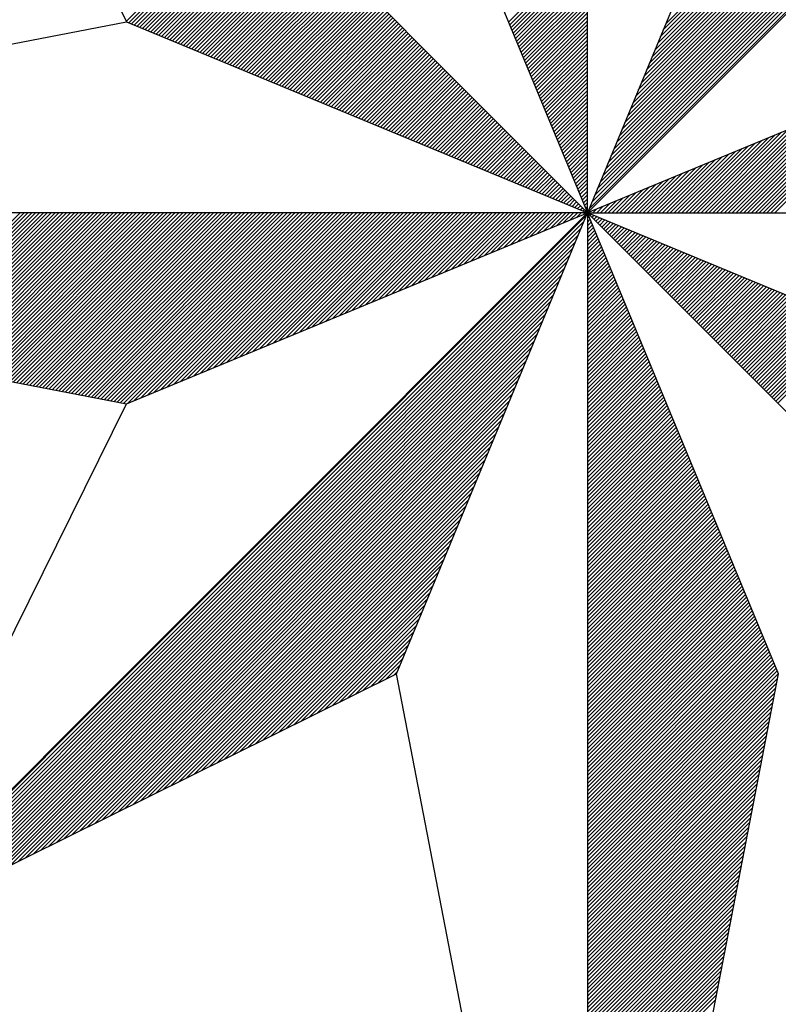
# Model space of a CAD drawing. Header units: metres. Extents: x 183400 to 184400, y 422200 to 427800.
# Tile 105 of 221: x 184168 to 184176, y 424959 to 424969. Entities that reach past the tile are written whole.
import ezdxf

# ---------------------------------------------------------------- set-up
doc = ezdxf.new("R2010")
doc.units = ezdxf.units.M
doc.layers.add('N_MK2', color=7, linetype='Continuous')
doc.layers.add('방위표', color=7, linetype='Continuous')

# ---------------------------------------------------------------- blocks, each defined once
blk = doc.blocks.new('N_MK2')
at = {"layer": '방위표', "color": 7, "linetype": 'Continuous'}
blk.add_lwpolyline([(-106.029, 0), (-33.696, -13.958), (0, 0), (-53.049, -53.048), (-13.958, -33.696), (0, 0), (0, -106.029), (13.958, -33.696), (0, 0), (53.048, -53.049), (33.696, -13.958), (0, 0), (106.028, 0), (33.696, 13.958), (0, 0), (53.049, 53.049), (13.958, 33.696), (0, 0), (0, 133.028), (-13.958, 33.696), (0, 0), (-53.049, 53.049), (-33.696, 13.958), (0, 0)], close=True, dxfattribs=at)
for points in [[(0.12, 0.29), (52.713, 52.882)], [(0.32, 0.773), (52.152, 52.605)], [(0.52, 1.256), (51.592, 52.328)], [(0.72, 1.739), (51.032, 52.05)], [(0.92, 2.221), (50.472, 51.773)], [(1.12, 2.704), (49.912, 51.496)], [(1.32, 3.187), (49.351, 51.218)], [(1.52, 3.67), (48.791, 50.941)], [(1.72, 4.153), (48.231, 50.664)], [(1.92, 4.636), (47.671, 50.386)], [(2.12, 5.119), (47.111, 50.109)], [(2.32, 5.602), (46.551, 49.832)], [(2.52, 6.084), (45.99, 49.554)], [(2.72, 6.567), (45.43, 49.277)], [(2.92, 7.05), (44.87, 49)], [(3.12, 7.533), (44.31, 48.723)], [(3.32, 8.016), (43.75, 48.445)], [(3.52, 8.499), (43.19, 48.168)], [(3.72, 8.982), (42.629, 47.891)], [(3.92, 9.464), (42.069, 47.613)], [(4.12, 9.947), (41.509, 47.336)], [(4.321, 10.43), (40.949, 47.059)], [(4.521, 10.913), (40.389, 46.781)], [(4.721, 11.396), (39.829, 46.504)], [(4.921, 11.879), (39.268, 46.227)], [(5.121, 12.362), (38.708, 45.949)], [(5.321, 12.844), (38.148, 45.672)], [(5.521, 13.327), (37.588, 45.395)], [(5.721, 13.81), (37.028, 45.117)], [(-33.707, 13.98), (-23.844, 23.844)], [(-33.52, 13.885), (-23.702, 23.702)], [(-33.32, 13.802), (-23.561, 23.561)], [(-33.12, 13.719), (-23.42, 23.42)], [(-32.92, 13.636), (-23.278, 23.278)], [(-32.72, 13.554), (-23.137, 23.137)], [(-32.52, 13.471), (-22.995, 22.995)], [(-32.32, 13.388), (-22.854, 22.854)], [(-32.12, 13.305), (-22.712, 22.712)], [(-31.92, 13.222), (-22.571, 22.571)], [(-31.72, 13.139), (-22.43, 22.43)], [(-31.52, 13.057), (-22.288, 22.288)], [(-31.32, 12.974), (-22.147, 22.147)], [(-31.12, 12.891), (-22.005, 22.005)], [(-30.92, 12.808), (-21.864, 21.864)], [(-30.72, 12.725), (-21.722, 21.722)], [(-30.52, 12.642), (-21.581, 21.581)], [(-30.32, 12.559), (-21.44, 21.44)], [(-30.12, 12.477), (-21.298, 21.298)], [(-29.92, 12.394), (-21.157, 21.157)], [(-29.72, 12.311), (-21.015, 21.015)], [(-29.52, 12.228), (-20.874, 20.874)], [(-29.32, 12.145), (-20.733, 20.733)], [(-29.12, 12.062), (-20.591, 20.591)], [(-28.92, 11.98), (-20.45, 20.45)], [(-28.72, 11.897), (-20.308, 20.308)], [(-28.52, 11.814), (-20.167, 20.167)], [(-28.32, 11.731), (-20.025, 20.025)], [(-28.12, 11.648), (-19.884, 19.884)], [(-27.92, 11.565), (-19.743, 19.743)], [(-27.72, 11.482), (-19.601, 19.601)], [(-27.52, 11.4), (-19.46, 19.46)], [(-5.766, 13.92), (0, 19.686)], [(-27.32, 11.317), (-19.318, 19.318)], [(-27.12, 11.234), (-19.177, 19.177)], [(-26.92, 11.151), (-19.035, 19.035)], [(-26.72, 11.068), (-18.894, 18.894)], [(-26.52, 10.985), (-18.753, 18.753)], [(-5.683, 13.72), (0, 19.403)], [(-5.6, 13.52), (0, 19.12)], [(-5.518, 13.32), (0, 18.838)], [(-26.32, 10.903), (-18.611, 18.611)], [(-26.12, 10.82), (-18.47, 18.47)], [(-25.92, 10.737), (-18.328, 18.328)], [(-25.72, 10.654), (-18.187, 18.187)], [(-25.52, 10.571), (-18.046, 18.046)], [(-5.435, 13.12), (0, 18.555)], [(-5.352, 12.92), (0, 18.272)], [(-5.269, 12.72), (0, 17.989)], [(-25.32, 10.488), (-17.904, 17.904)], [(-25.12, 10.405), (-17.763, 17.763)], [(-24.92, 10.323), (-17.621, 17.621)], [(-24.72, 10.24), (-17.48, 17.48)], [(-24.52, 10.157), (-17.338, 17.338)], [(-5.186, 12.52), (0, 17.706)], [(-5.103, 12.32), (0, 17.423)], [(-24.32, 10.074), (-17.197, 17.197)], [(-24.12, 9.991), (-17.056, 17.056)], [(-23.92, 9.908), (-16.914, 16.914)], [(-23.72, 9.826), (-16.773, 16.773)], [(-23.52, 9.743), (-16.631, 16.631)], [(-5.021, 12.12), (0, 17.141)], [(-4.938, 11.92), (0, 16.858)], [(-4.855, 11.72), (0, 16.575)], [(-23.32, 9.66), (-16.49, 16.49)], [(-23.12, 9.577), (-16.348, 16.348)], [(-22.92, 9.494), (-16.207, 16.207)], [(-22.72, 9.411), (-16.066, 16.066)], [(-22.52, 9.328), (-15.924, 15.924)], [(-4.772, 11.52), (0, 16.292)], [(-4.689, 11.32), (0, 16.009)], [(-22.32, 9.246), (-15.783, 15.783)], [(-22.12, 9.163), (-15.641, 15.641)], [(-21.92, 9.08), (-15.5, 15.5)], [(-21.72, 8.997), (-15.358, 15.358)], [(-21.52, 8.914), (-15.217, 15.217)], [(-4.606, 11.12), (0, 15.726)], [(-4.523, 10.92), (0, 15.443)], [(-4.441, 10.72), (0, 15.161)], [(-21.32, 8.831), (-15.076, 15.076)], [(-21.12, 8.749), (-14.934, 14.934)], [(-20.92, 8.666), (-14.793, 14.793)], [(-20.72, 8.583), (-14.651, 14.651)], [(-20.52, 8.5), (-14.51, 14.51)], [(-4.358, 10.52), (0, 14.878)], [(-4.275, 10.32), (0, 14.595)], [(-106.029, 0), (-33.696, 13.958)], [(-20.32, 8.417), (-14.369, 14.369)], [(-20.12, 8.334), (-14.227, 14.227)], [(-19.92, 8.251), (-14.086, 14.086)], [(-19.72, 8.169), (-13.944, 13.944)], [(-19.52, 8.086), (-13.803, 13.803)], [(-4.192, 10.12), (0, 14.312)], [(-4.109, 9.92), (0, 14.029)], [(-4.026, 9.72), (0, 13.746)], [(-19.32, 8.003), (-13.661, 13.661)], [(-19.12, 7.92), (-13.52, 13.52)], [(-18.92, 7.837), (-13.379, 13.379)], [(-18.72, 7.754), (-13.237, 13.237)], [(-18.52, 7.672), (-13.096, 13.096)], [(-18.32, 7.589), (-12.954, 12.954)], [(-3.944, 9.52), (0, 13.464)], [(-3.861, 9.32), (0, 13.181)], [(-18.12, 7.506), (-12.813, 12.813)], [(-17.92, 7.423), (-12.671, 12.671)], [(-17.72, 7.34), (-12.53, 12.53)], [(-17.52, 7.257), (-12.389, 12.389)], [(-17.32, 7.174), (-12.247, 12.247)], [(-3.778, 9.12), (0, 12.898)], [(-3.695, 8.92), (0, 12.615)], [(-3.612, 8.72), (0, 12.332)], [(-17.12, 7.092), (-12.106, 12.106)], [(-16.92, 7.009), (-11.964, 11.964)], [(-16.72, 6.926), (-11.823, 11.823)], [(-16.52, 6.843), (-11.682, 11.682)], [(-16.32, 6.76), (-11.54, 11.54)], [(-3.529, 8.52), (0, 12.049)], [(-3.446, 8.32), (0, 11.766)], [(-16.12, 6.677), (-11.399, 11.399)], [(-15.92, 6.595), (-11.257, 11.257)], [(-15.72, 6.512), (-11.116, 11.116)], [(-15.52, 6.429), (-10.974, 10.974)], [(-15.32, 6.346), (-10.833, 10.833)], [(-3.364, 8.12), (0, 11.484)], [(-3.281, 7.92), (0, 11.201)], [(-3.198, 7.72), (0, 10.918)], [(-15.12, 6.263), (-10.692, 10.692)], [(-14.92, 6.18), (-10.55, 10.55)], [(-14.72, 6.098), (-10.409, 10.409)], [(-14.52, 6.015), (-10.267, 10.267)], [(-14.32, 5.932), (-10.126, 10.126)], [(-3.115, 7.52), (0, 10.635)], [(-3.032, 7.32), (0, 10.352)], [(-14.12, 5.849), (-9.984, 9.984)], [(-13.92, 5.766), (-9.843, 9.843)], [(-13.72, 5.683), (-9.702, 9.702)], [(-13.52, 5.6), (-9.56, 9.56)], [(-13.32, 5.518), (-9.419, 9.419)], [(-2.949, 7.12), (0, 10.069)], [(-2.867, 6.92), (0, 9.787)], [(-2.784, 6.72), (0, 9.504)], [(13.407, 0), (22.887, 9.481)], [(13.689, 0), (23.37, 9.681)], [(-13.12, 5.435), (-9.277, 9.277)], [(-12.92, 5.352), (-9.136, 9.136)], [(-12.72, 5.269), (-8.995, 8.995)], [(-12.52, 5.186), (-8.853, 8.853)], [(-12.32, 5.103), (-8.712, 8.712)], [(-2.701, 6.52), (0, 9.221)], [(-2.618, 6.32), (0, 8.938)], [(-2.535, 6.12), (0, 8.655)], [(12.275, 0), (20.956, 8.681)], [(12.558, 0), (21.439, 8.881)], [(12.841, 0), (21.922, 9.081)], [(13.124, 0), (22.404, 9.281)], [(-12.12, 5.021), (-8.57, 8.57)], [(-11.92, 4.938), (-8.429, 8.429)], [(-11.72, 4.855), (-8.287, 8.287)], [(-11.52, 4.772), (-8.146, 8.146)], [(-11.32, 4.689), (-8.005, 8.005)], [(-2.452, 5.92), (0, 8.372)], [(-2.369, 5.72), (0, 8.09)], [(11.427, 0), (19.507, 8.081)], [(11.71, 0), (19.99, 8.281)], [(11.992, 0), (20.473, 8.481)], [(-11.12, 4.606), (-7.863, 7.863)], [(-10.92, 4.523), (-7.722, 7.722)], [(-10.72, 4.441), (-7.58, 7.58)], [(-10.52, 4.358), (-7.439, 7.439)], [(-10.32, 4.275), (-7.297, 7.297)], [(-2.287, 5.52), (0, 7.807)], [(-2.204, 5.32), (0, 7.524)], [(-2.121, 5.12), (0, 7.241)], [(10.295, 0), (17.576, 7.28)], [(10.578, 0), (18.059, 7.48)], [(10.861, 0), (18.541, 7.68)], [(11.144, 0), (19.024, 7.881)], [(-10.12, 4.192), (-7.156, 7.156)], [(-9.92, 4.109), (-7.015, 7.015)], [(-9.72, 4.026), (-6.873, 6.873)], [(-9.52, 3.944), (-6.732, 6.732)], [(-9.32, 3.861), (-6.59, 6.59)], [(-2.038, 4.92), (0, 6.958)], [(-1.955, 4.72), (0, 6.675)], [(9.164, 0), (15.644, 6.48)], [(9.447, 0), (16.127, 6.68)], [(9.73, 0), (16.61, 6.88)], [(10.012, 0), (17.093, 7.08)], [(-9.12, 3.778), (-6.449, 6.449)], [(-8.92, 3.695), (-6.308, 6.308)], [(-8.72, 3.612), (-6.166, 6.166)], [(-8.52, 3.529), (-6.025, 6.025)], [(-8.32, 3.446), (-5.883, 5.883)], [(-1.872, 4.52), (0, 6.392)], [(-1.79, 4.32), (0, 6.11)], [(-1.707, 4.12), (0, 5.827)], [(8.315, 0), (14.196, 5.88)], [(8.598, 0), (14.679, 6.08)], [(8.881, 0), (15.161, 6.28)], [(-8.12, 3.364), (-5.742, 5.742)], [(-7.92, 3.281), (-5.6, 5.6)], [(-7.72, 3.198), (-5.459, 5.459)], [(-7.52, 3.115), (-5.318, 5.318)], [(-7.32, 3.032), (-5.176, 5.176)], [(-1.624, 3.92), (0, 5.544)], [(-1.541, 3.72), (0, 5.261)], [(7.184, 0), (12.264, 5.08)], [(7.467, 0), (12.747, 5.28)], [(7.75, 0), (13.23, 5.48)], [(8.033, 0), (13.713, 5.68)], [(-7.12, 2.949), (-5.035, 5.035)], [(-6.92, 2.867), (-4.893, 4.893)], [(-6.72, 2.784), (-4.752, 4.752)], [(-6.52, 2.701), (-4.61, 4.61)], [(-6.32, 2.618), (-4.469, 4.469)], [(-6.12, 2.535), (-4.328, 4.328)], [(-1.458, 3.52), (0, 4.978)], [(-1.375, 3.32), (0, 4.695)], [(-1.292, 3.12), (0, 4.413)], [(6.335, 0), (10.816, 4.48)], [(6.618, 0), (11.299, 4.68)], [(6.901, 0), (11.781, 4.88)], [(-5.92, 2.452), (-4.186, 4.186)], [(-5.72, 2.369), (-4.045, 4.045)], [(-5.52, 2.287), (-3.903, 3.903)], [(-5.32, 2.204), (-3.762, 3.762)], [(-5.12, 2.121), (-3.62, 3.62)], [(-1.21, 2.92), (0, 4.13)], [(-1.127, 2.72), (0, 3.847)], [(5.204, 0), (8.884, 3.68)], [(5.487, 0), (9.367, 3.88)], [(5.77, 0), (9.85, 4.08)], [(6.053, 0), (10.333, 4.28)], [(-4.92, 2.038), (-3.479, 3.479)], [(-4.72, 1.955), (-3.338, 3.338)], [(-4.52, 1.872), (-3.196, 3.196)], [(-4.32, 1.79), (-3.055, 3.055)], [(-4.12, 1.707), (-2.913, 2.913)], [(-1.044, 2.52), (0, 3.564)], [(-0.961, 2.32), (0, 3.281)], [(-0.878, 2.12), (0, 2.998)], [(4.073, 0), (6.953, 2.88)], [(4.356, 0), (7.436, 3.08)], [(4.638, 0), (7.919, 3.28)], [(4.921, 0), (8.401, 3.48)], [(-3.92, 1.624), (-2.772, 2.772)], [(-3.72, 1.541), (-2.631, 2.631)], [(-3.52, 1.458), (-2.489, 2.489)], [(-3.32, 1.375), (-2.348, 2.348)], [(-3.12, 1.292), (-2.206, 2.206)], [(-0.795, 1.92), (0, 2.715)], [(-0.713, 1.72), (0, 2.433)], [(3.224, 0), (5.504, 2.28)], [(3.507, 0), (5.987, 2.48)], [(3.79, 0), (6.47, 2.68)], [(-2.92, 1.21), (-2.065, 2.065)], [(-2.72, 1.127), (-1.923, 1.923)], [(-2.52, 1.044), (-1.782, 1.782)], [(-2.32, 0.961), (-1.641, 1.641)], [(-2.12, 0.878), (-1.499, 1.499)], [(-0.63, 1.52), (0, 2.15)], [(-0.547, 1.32), (0, 1.867)], [(-0.464, 1.12), (0, 1.584)], [(2.093, 0), (3.573, 1.48)], [(2.376, 0), (4.056, 1.68)], [(2.659, 0), (4.539, 1.88)], [(2.941, 0), (5.021, 2.08)], [(-1.92, 0.795), (-1.358, 1.358)], [(-1.72, 0.713), (-1.216, 1.216)], [(-1.52, 0.63), (-1.075, 1.075)], [(-1.32, 0.547), (-0.933, 0.933)], [(-1.12, 0.464), (-0.792, 0.792)], [(-0.381, 0.92), (0, 1.301)], [(-0.298, 0.72), (0, 1.018)], [(-0.215, 0.52), (0, 0.736)], [(1.244, 0), (2.124, 0.88)], [(1.527, 0), (2.607, 1.08)], [(1.81, 0), (3.09, 1.28)], [(-51.909, -10.444), (-41.465, 0)], [(-51.671, -10.489), (-41.182, 0)], [(-51.434, -10.535), (-40.899, 0)], [(-51.197, -10.581), (-40.617, 0)], [(-50.96, -10.627), (-40.334, 0)], [(-50.723, -10.672), (-40.051, 0)], [(-50.486, -10.718), (-39.768, 0)], [(-50.249, -10.764), (-39.485, 0)], [(-50.012, -10.81), (-39.202, 0)], [(-49.775, -10.855), (-38.919, 0)], [(-49.538, -10.901), (-38.637, 0)], [(-49.301, -10.947), (-38.354, 0)], [(-49.063, -10.993), (-38.071, 0)], [(-48.826, -11.038), (-37.788, 0)], [(-48.589, -11.084), (-37.505, 0)], [(-48.352, -11.13), (-37.222, 0)], [(-48.115, -11.176), (-36.94, 0)], [(-47.878, -11.221), (-36.657, 0)], [(-47.641, -11.267), (-36.374, 0)], [(-47.404, -11.313), (-36.091, 0)], [(-47.167, -11.359), (-35.808, 0)], [(-46.93, -11.404), (-35.525, 0)], [(-46.693, -11.45), (-35.242, 0)], [(-46.455, -11.496), (-34.96, 0)], [(-46.218, -11.542), (-34.677, 0)], [(-45.981, -11.587), (-34.394, 0)], [(-45.744, -11.633), (-34.111, 0)], [(-45.507, -11.679), (-33.828, 0)], [(-45.27, -11.725), (-33.545, 0)], [(-45.033, -11.77), (-33.263, 0)], [(-44.796, -11.816), (-32.98, 0)], [(-44.559, -11.862), (-32.697, 0)], [(-44.322, -11.908), (-32.414, 0)], [(-44.085, -11.953), (-32.131, 0)], [(-43.847, -11.999), (-31.848, 0)], [(-43.61, -12.045), (-31.566, 0)], [(-43.373, -12.091), (-31.283, 0)], [(-43.136, -12.136), (-31, 0)], [(-42.899, -12.182), (-30.717, 0)], [(-42.662, -12.228), (-30.434, 0)], [(-42.425, -12.274), (-30.151, 0)], [(-42.188, -12.319), (-29.868, 0)], [(-41.951, -12.365), (-29.586, 0)], [(-41.714, -12.411), (-29.303, 0)], [(-41.477, -12.457), (-29.02, 0)], [(-41.239, -12.502), (-28.737, 0)], [(-41.002, -12.548), (-28.454, 0)], [(-40.765, -12.594), (-28.171, 0)], [(-40.528, -12.64), (-27.889, 0)], [(-40.291, -12.685), (-27.606, 0)], [(-40.054, -12.731), (-27.323, 0)], [(-39.817, -12.777), (-27.04, 0)], [(-39.58, -12.823), (-26.757, 0)], [(-39.343, -12.868), (-26.474, 0)], [(-39.106, -12.914), (-26.191, 0)], [(-38.869, -12.96), (-25.909, 0)], [(-38.631, -13.006), (-25.626, 0)], [(-38.394, -13.051), (-25.343, 0)], [(-38.157, -13.097), (-25.06, 0)], [(-37.92, -13.143), (-24.777, 0)], [(-37.683, -13.189), (-24.494, 0)], [(-37.446, -13.234), (-24.212, 0)], [(-37.209, -13.28), (-23.929, 0)], [(-36.972, -13.326), (-23.646, 0)], [(-36.735, -13.372), (-23.363, 0)], [(-36.498, -13.417), (-23.08, 0)], [(-36.261, -13.463), (-22.797, 0)], [(-36.023, -13.509), (-22.515, 0)], [(-35.786, -13.555), (-22.232, 0)], [(-35.549, -13.6), (-21.949, 0)], [(-35.312, -13.646), (-21.666, 0)], [(-35.075, -13.692), (-21.383, 0)], [(-34.838, -13.738), (-21.1, 0)], [(-34.601, -13.783), (-20.817, 0)], [(-34.364, -13.829), (-20.535, 0)], [(-34.127, -13.875), (-20.252, 0)], [(-33.89, -13.921), (-19.969, 0)], [(-33.607, -13.921), (-19.686, 0)], [(-33.125, -13.721), (-19.403, 0)], [(-32.642, -13.521), (-19.12, 0)], [(-32.159, -13.321), (-18.838, 0)], [(-31.676, -13.121), (-18.555, 0)], [(-31.193, -12.921), (-18.272, 0)], [(-30.71, -12.721), (-17.989, 0)], [(-30.227, -12.521), (-17.706, 0)], [(-29.745, -12.321), (-17.423, 0)], [(-29.262, -12.121), (-17.141, 0)], [(-28.779, -11.921), (-16.858, 0)], [(-28.296, -11.721), (-16.575, 0)], [(-27.813, -11.521), (-16.292, 0)], [(-27.33, -11.321), (-16.009, 0)], [(-26.847, -11.121), (-15.726, 0)], [(-26.364, -10.921), (-15.443, 0)], [(-25.882, -10.721), (-15.161, 0)], [(-25.399, -10.521), (-14.878, 0)], [(-24.916, -10.321), (-14.595, 0)], [(-24.433, -10.121), (-14.312, 0)], [(-23.95, -9.921), (-14.029, 0)], [(-23.467, -9.721), (-13.746, 0)], [(-22.984, -9.521), (-13.464, 0)], [(-22.502, -9.321), (-13.181, 0)], [(-22.019, -9.121), (-12.898, 0)], [(-21.536, -8.921), (-12.615, 0)], [(-21.053, -8.721), (-12.332, 0)], [(-20.57, -8.521), (-12.049, 0)], [(-20.087, -8.321), (-11.766, 0)], [(-19.604, -8.121), (-11.484, 0)], [(-19.122, -7.921), (-11.201, 0)], [(-18.639, -7.721), (-10.918, 0)], [(-18.156, -7.521), (-10.635, 0)], [(-17.673, -7.321), (-10.352, 0)], [(-17.19, -7.121), (-10.069, 0)], [(-16.707, -6.921), (-9.787, 0)], [(-16.224, -6.721), (-9.504, 0)], [(-15.742, -6.521), (-9.221, 0)], [(-15.259, -6.321), (-8.938, 0)], [(-14.776, -6.121), (-8.655, 0)], [(-14.293, -5.921), (-8.372, 0)], [(-13.81, -5.721), (-8.09, 0)], [(-13.327, -5.521), (-7.807, 0)], [(-12.844, -5.321), (-7.524, 0)], [(-12.362, -5.121), (-7.241, 0)], [(-11.879, -4.921), (-6.958, 0)], [(-11.396, -4.721), (-6.675, 0)], [(-10.913, -4.521), (-6.392, 0)], [(-10.43, -4.32), (-6.11, 0)], [(-9.947, -4.12), (-5.827, 0)], [(-9.464, -3.92), (-5.544, 0)], [(-8.982, -3.72), (-5.261, 0)], [(-8.499, -3.52), (-4.978, 0)], [(-8.016, -3.32), (-4.695, 0)], [(-7.533, -3.12), (-4.413, 0)], [(-7.05, -2.92), (-4.13, 0)], [(-6.567, -2.72), (-3.847, 0)], [(-6.084, -2.52), (-3.564, 0)], [(-5.602, -2.32), (-3.281, 0)], [(-5.119, -2.12), (-2.998, 0)], [(-4.636, -1.92), (-2.715, 0)], [(-4.153, -1.72), (-2.433, 0)], [(-3.67, -1.52), (-2.15, 0)], [(-3.187, -1.32), (-1.867, 0)], [(-2.704, -1.12), (-1.584, 0)], [(-2.221, -0.92), (-1.301, 0)], [(-1.739, -0.72), (-1.018, 0)], [(-1.256, -0.52), (-0.736, 0)], [(-0.92, 0.381), (-0.651, 0.651)], [(-0.773, -0.32), (-0.453, 0)], [(-0.72, 0.298), (-0.509, 0.509)], [(-0.52, 0.215), (-0.368, 0.368)], [(-0.32, 0.133), (-0.226, 0.226)], [(-0.29, -0.12), (-0.17, 0)], [(-0.133, 0.32), (0, 0.453)], [(-0.12, 0.05), (-0.085, 0.085)], [(-0.05, 0.12), (0, 0.17)], [(0.113, 0), (0.193, 0.08)], [(0.396, 0), (0.676, 0.28)], [(0.679, 0), (1.159, 0.48)], [(0.961, 0), (1.641, 0.68)], [(-52.823, -52.936), (-0.08, -0.193)], [(-52.263, -52.659), (-0.28, -0.676)], [(0, -0.113), (0.033, -0.08)], [(0, -0.396), (0.116, -0.28)], [(0, -0.679), (0.199, -0.48)], [(0, -0.961), (0.282, -0.68)], [(0.056, -0.056), (0.08, -0.033)], [(0.198, -0.198), (0.28, -0.116)], [(0.339, -0.339), (0.48, -0.199)], [(0.481, -0.481), (0.68, -0.282)], [(0.622, -0.622), (0.88, -0.364)], [(0.764, -0.764), (1.08, -0.447)], [(0.905, -0.905), (1.28, -0.53)], [(1.046, -1.046), (1.48, -0.613)], [(1.188, -1.188), (1.68, -0.696)], [(-51.703, -52.382), (-0.48, -1.159)], [(0, -1.244), (0.364, -0.88)], [(0, -1.527), (0.447, -1.08)], [(0, -1.81), (0.53, -1.28)], [(1.329, -1.329), (1.88, -0.779)], [(1.471, -1.471), (2.08, -0.862)], [(1.612, -1.612), (2.28, -0.944)], [(1.754, -1.754), (2.48, -1.027)], [(1.895, -1.895), (2.68, -1.11)], [(2.036, -2.036), (2.88, -1.193)], [(2.178, -2.178), (3.08, -1.276)], [(2.319, -2.319), (3.28, -1.359)], [(-51.143, -52.104), (-0.68, -1.641)], [(-50.583, -51.827), (-0.88, -2.124)], [(0, -2.093), (0.613, -1.48)], [(0, -2.376), (0.696, -1.68)], [(0, -2.659), (0.779, -1.88)], [(0, -2.941), (0.862, -2.08)], [(2.461, -2.461), (3.48, -1.441)], [(2.602, -2.602), (3.68, -1.524)], [(2.743, -2.744), (3.88, -1.607)], [(2.885, -2.885), (4.08, -1.69)], [(3.026, -3.026), (4.28, -1.773)], [(3.168, -3.168), (4.48, -1.856)], [(3.309, -3.309), (4.68, -1.939)], [(3.451, -3.451), (4.88, -2.021)], [(3.592, -3.592), (5.08, -2.104)], [(-50.023, -51.55), (-1.08, -2.607)], [(0, -3.224), (0.944, -2.28)], [(0, -3.507), (1.027, -2.48)], [(0, -3.79), (1.11, -2.68)], [(3.733, -3.733), (5.28, -2.187)], [(3.875, -3.875), (5.48, -2.27)], [(4.016, -4.016), (5.68, -2.353)], [(4.158, -4.158), (5.88, -2.436)], [(4.299, -4.299), (6.08, -2.518)], [(4.441, -4.441), (6.28, -2.601)], [(4.582, -4.582), (6.48, -2.684)], [(4.723, -4.723), (6.68, -2.767)], [(4.865, -4.865), (6.88, -2.85)], [(-49.463, -51.273), (-1.28, -3.09)], [(-48.902, -50.995), (-1.48, -3.573)], [(0, -4.073), (1.193, -2.88)], [(0, -4.356), (1.276, -3.08)], [(0, -4.638), (1.359, -3.28)], [(0, -4.921), (1.441, -3.48)], [(5.006, -5.006), (7.08, -2.933)], [(5.148, -5.148), (7.28, -3.016)], [(5.289, -5.289), (7.48, -3.098)], [(5.43, -5.431), (7.68, -3.181)], [(5.572, -5.572), (7.88, -3.264)], [(5.713, -5.713), (8.08, -3.347)], [(5.855, -5.855), (8.28, -3.43)], [(5.996, -5.996), (8.48, -3.513)], [(6.138, -6.138), (8.68, -3.595)], [(-48.342, -50.718), (-1.68, -4.056)], [(0, -5.204), (1.524, -3.68)], [(0, -5.487), (1.607, -3.88)], [(0, -5.77), (1.69, -4.08)], [(0, -6.053), (1.773, -4.28)], [(6.279, -6.279), (8.88, -3.678)], [(6.42, -6.421), (9.08, -3.761)], [(6.562, -6.562), (9.28, -3.844)], [(6.703, -6.703), (9.48, -3.927)], [(6.845, -6.845), (9.68, -4.01)], [(6.986, -6.986), (9.88, -4.093)], [(7.127, -7.128), (10.08, -4.175)], [(7.269, -7.269), (10.28, -4.258)], [(-47.782, -50.441), (-1.88, -4.539)], [(-47.222, -50.163), (-2.08, -5.021)], [(0, -6.335), (1.856, -4.48)], [(0, -6.618), (1.939, -4.68)], [(0, -6.901), (2.021, -4.88)], [(7.41, -7.41), (10.48, -4.341)], [(7.552, -7.552), (10.68, -4.424)], [(7.693, -7.693), (10.88, -4.507)], [(7.835, -7.835), (11.08, -4.59)], [(7.976, -7.976), (11.28, -4.672)], [(8.117, -8.118), (11.48, -4.755)], [(8.259, -8.259), (11.68, -4.838)], [(8.4, -8.4), (11.88, -4.921)], [(8.542, -8.542), (12.08, -5.004)], [(-46.662, -49.886), (-2.28, -5.504)], [(0, -7.184), (2.104, -5.08)], [(0, -7.467), (2.187, -5.28)], [(0, -7.75), (2.27, -5.48)], [(0, -8.033), (2.353, -5.68)], [(8.683, -8.683), (12.28, -5.087)], [(8.825, -8.825), (12.48, -5.17)], [(8.966, -8.966), (12.68, -5.252)], [(9.107, -9.108), (12.88, -5.335)], [(9.249, -9.249), (13.08, -5.418)], [(9.39, -9.39), (13.28, -5.501)], [(9.532, -9.532), (13.48, -5.584)], [(9.673, -9.673), (13.68, -5.667)], [(9.814, -9.815), (13.88, -5.749)], [(-46.102, -49.609), (-2.48, -5.987)], [(-45.542, -49.331), (-2.68, -6.47)], [(0, -8.315), (2.436, -5.88)], [(0, -8.598), (2.518, -6.08)], [(0, -8.881), (2.601, -6.28)], [(9.956, -9.956), (14.08, -5.832)], [(10.097, -10.098), (14.28, -5.915)], [(10.239, -10.239), (14.48, -5.998)], [(10.38, -10.38), (14.68, -6.081)], [(10.522, -10.522), (14.88, -6.164)], [(10.663, -10.663), (15.08, -6.247)], [(10.804, -10.805), (15.28, -6.329)], [(10.946, -10.946), (15.48, -6.412)], [(-44.981, -49.054), (-2.88, -6.953)], [(0, -9.164), (2.684, -6.48)], [(0, -9.447), (2.767, -6.68)], [(0, -9.73), (2.85, -6.88)], [(0, -10.012), (2.933, -7.08)], [(11.087, -11.087), (15.68, -6.495)], [(11.229, -11.229), (15.88, -6.578)], [(11.37, -11.37), (16.08, -6.661)], [(11.512, -11.512), (16.28, -6.744)], [(11.653, -11.653), (16.48, -6.826)], [(11.794, -11.795), (16.68, -6.909)], [(11.936, -11.936), (16.88, -6.992)], [(12.077, -12.077), (17.08, -7.075)], [(12.219, -12.219), (17.28, -7.158)], [(-44.421, -48.777), (-3.08, -7.436)], [(0, -10.295), (3.016, -7.28)], [(0, -10.578), (3.098, -7.48)], [(0, -10.861), (3.181, -7.68)], [(0, -11.144), (3.264, -7.88)], [(12.36, -12.36), (17.48, -7.241)], [(12.501, -12.502), (17.68, -7.323)], [(12.643, -12.643), (17.88, -7.406)], [(12.784, -12.785), (18.08, -7.489)], [(12.926, -12.926), (18.28, -7.572)], [(13.067, -13.067), (18.48, -7.655)], [(13.209, -13.209), (18.68, -7.738)], [(13.35, -13.35), (18.88, -7.821)], [(13.491, -13.492), (19.08, -7.903)], [(-43.861, -48.5), (-3.28, -7.919)], [(-43.301, -48.222), (-3.48, -8.401)], [(0, -11.427), (3.347, -8.08)], [(0, -11.71), (3.43, -8.28)], [(0, -11.992), (3.513, -8.48)], [(13.633, -13.633), (19.28, -7.986)], [(13.774, -13.775), (19.48, -8.069)], [(13.916, -13.916), (19.68, -8.152)], [(-42.741, -47.945), (-3.68, -8.884)], [(0, -12.275), (3.595, -8.68)], [(0, -12.558), (3.678, -8.88)], [(0, -12.841), (3.761, -9.08)], [(0, -13.124), (3.844, -9.28)], [(-42.181, -47.668), (-3.88, -9.367)], [(-41.621, -47.39), (-4.08, -9.85)], [(0, -13.407), (3.927, -9.48)], [(0, -13.689), (4.01, -9.68)], [(0, -13.972), (4.093, -9.88)], [(-41.06, -47.113), (-4.28, -10.333)], [(0, -14.255), (4.175, -10.08)], [(0, -14.538), (4.258, -10.28)], [(0, -14.821), (4.341, -10.48)], [(0, -15.104), (4.424, -10.68)], [(-40.5, -46.836), (-4.48, -10.816)], [(-39.94, -46.558), (-4.68, -11.299)], [(0, -15.386), (4.507, -10.88)], [(0, -15.669), (4.59, -11.08)], [(0, -15.952), (4.672, -11.28)], [(0, -16.235), (4.755, -11.48)], [(-39.38, -46.281), (-4.88, -11.781)], [(0, -16.518), (4.838, -11.68)], [(0, -16.801), (4.921, -11.88)], [(0, -17.084), (5.004, -12.08)], [(-38.82, -46.004), (-5.08, -12.264)], [(-38.26, -45.727), (-5.28, -12.747)], [(0, -17.366), (5.087, -12.28)], [(0, -17.649), (5.17, -12.48)], [(0, -17.932), (5.252, -12.68)], [(0, -18.215), (5.335, -12.88)], [(-37.7, -45.449), (-5.48, -13.23)], [(0, -18.498), (5.418, -13.08)], [(0, -18.781), (5.501, -13.28)], [(0, -19.063), (5.584, -13.48)], [(-53.049, -53.048), (-33.696, -13.958)], [(-37.139, -45.172), (-5.68, -13.713)], [(-36.579, -44.895), (-5.88, -14.196)], [(0, -19.346), (5.667, -13.68)], [(0, -19.629), (5.749, -13.88)], [(0, -19.912), (5.832, -14.08)], [(0, -20.195), (5.915, -14.28)], [(-36.019, -44.617), (-6.08, -14.679)], [(0, -20.478), (5.998, -14.48)], [(0, -20.761), (6.081, -14.68)], [(0, -21.043), (6.164, -14.88)], [(0, -21.326), (6.247, -15.08)], [(-35.459, -44.34), (-6.28, -15.161)], [(-34.899, -44.063), (-6.48, -15.644)], [(0, -21.609), (6.329, -15.28)], [(0, -21.892), (6.412, -15.48)], [(0, -22.175), (6.495, -15.68)], [(-34.339, -43.785), (-6.68, -16.127)], [(0, -22.458), (6.578, -15.88)], [(0, -22.74), (6.661, -16.08)], [(0, -23.023), (6.744, -16.28)], [(0, -23.306), (6.826, -16.48)], [(-33.779, -43.508), (-6.88, -16.61)], [(-33.218, -43.231), (-7.08, -17.093)], [(0, -23.589), (6.909, -16.68)], [(0, -23.872), (6.992, -16.88)], [(0, -24.155), (7.075, -17.08)], [(-32.658, -42.954), (-7.28, -17.576)], [(0, -24.437), (7.158, -17.28)], [(0, -24.72), (7.241, -17.48)], [(0, -25.003), (7.324, -17.68)], [(0, -25.286), (7.406, -17.88)], [(-32.098, -42.676), (-7.48, -18.059)], [(-31.538, -42.399), (-7.68, -18.541)], [(0, -25.569), (7.489, -18.08)], [(0, -25.852), (7.572, -18.28)], [(0, -26.135), (7.655, -18.48)], [(0, -26.417), (7.738, -18.68)], [(-30.978, -42.122), (-7.881, -19.024)], [(0, -26.7), (7.821, -18.88)], [(0, -26.983), (7.903, -19.08)], [(0, -27.266), (7.986, -19.28)], [(-30.418, -41.844), (-8.081, -19.507)], [(-29.858, -41.567), (-8.281, -19.99)], [(0, -27.549), (8.069, -19.48)], [(0, -27.832), (8.152, -19.68)], [(0, -28.114), (8.235, -19.88)], [(0, -28.397), (8.318, -20.08)], [(-29.297, -41.29), (-8.481, -20.473)], [(0, -28.68), (8.4, -20.28)], [(0, -28.963), (8.483, -20.48)], [(0, -29.246), (8.566, -20.68)], [(-28.737, -41.012), (-8.681, -20.956)], [(-28.177, -40.735), (-8.881, -21.439)], [(0, -29.529), (8.649, -20.88)], [(0, -29.811), (8.732, -21.08)], [(0, -30.094), (8.815, -21.28)], [(0, -30.377), (8.898, -21.48)], [(-27.617, -40.458), (-9.081, -21.922)], [(0, -30.66), (8.98, -21.68)], [(0, -30.943), (9.063, -21.88)], [(0, -31.226), (9.146, -22.08)], [(0, -31.509), (9.229, -22.28)], [(-27.057, -40.181), (-9.281, -22.404)], [(-26.497, -39.903), (-9.481, -22.887)], [(0, -31.791), (9.312, -22.48)], [(0, -32.074), (9.395, -22.68)], [(0, -32.357), (9.477, -22.88)], [(-25.937, -39.626), (-9.681, -23.37)], [(0, -32.64), (9.56, -23.08)], [(0, -32.923), (9.643, -23.28)], [(0, -33.206), (9.726, -23.48)], [(0, -33.488), (9.809, -23.68)], [(-25.376, -39.349), (-9.881, -23.853)], [(-24.816, -39.071), (-10.081, -24.336)], [(0, -33.771), (9.892, -23.88)], [(0, -34.054), (9.975, -24.08)], [(0, -34.337), (10.057, -24.28)], [(-24.256, -38.794), (-10.281, -24.819)], [(0, -34.62), (10.14, -24.48)], [(0, -34.903), (10.223, -24.68)], [(0, -35.186), (10.306, -24.88)], [(0, -35.468), (10.389, -25.08)], [(-23.696, -38.517), (-10.481, -25.302)], [(-23.136, -38.24), (-10.681, -25.784)], [(0, -35.751), (10.472, -25.28)], [(0, -36.034), (10.554, -25.48)], [(0, -36.317), (10.637, -25.68)], [(0, -36.6), (10.72, -25.88)], [(-22.576, -37.962), (-10.881, -26.267)], [(0, -36.883), (10.803, -26.08)], [(0, -37.165), (10.886, -26.28)], [(0, -37.448), (10.969, -26.48)], [(-22.016, -37.685), (-11.081, -26.75)], [(-21.455, -37.408), (-11.281, -27.233)], [(0, -37.731), (11.052, -26.68)], [(0, -38.014), (11.134, -26.88)], [(0, -38.297), (11.217, -27.08)], [(0, -38.58), (11.3, -27.28)], [(-20.895, -37.13), (-11.481, -27.716)], [(0, -38.862), (11.383, -27.48)], [(0, -39.145), (11.466, -27.68)], [(0, -39.428), (11.549, -27.88)], [(-20.335, -36.853), (-11.681, -28.199)], [(-19.775, -36.576), (-11.881, -28.682)], [(0, -39.711), (11.631, -28.08)], [(0, -39.994), (11.714, -28.28)], [(0, -40.277), (11.797, -28.48)], [(0, -40.56), (11.88, -28.68)], [(-19.215, -36.298), (-12.081, -29.164)], [(0, -40.842), (11.963, -28.88)], [(0, -41.125), (12.046, -29.08)], [(0, -41.408), (12.129, -29.28)], [(0, -41.691), (12.211, -29.48)], [(-18.655, -36.021), (-12.281, -29.647)], [(-18.095, -35.744), (-12.481, -30.13)], [(0, -41.974), (12.294, -29.68)], [(0, -42.257), (12.377, -29.88)], [(0, -42.539), (12.46, -30.08)], [(-17.534, -35.467), (-12.681, -30.613)], [(0, -42.822), (12.543, -30.28)], [(0, -43.105), (12.626, -30.48)], [(0, -43.388), (12.708, -30.68)], [(0, -43.671), (12.791, -30.88)], [(-16.974, -35.189), (-12.881, -31.096)], [(-16.414, -34.912), (-13.081, -31.579)], [(0, -43.954), (12.874, -31.08)], [(0, -44.237), (12.957, -31.279)], [(0, -44.519), (13.04, -31.479)], [(-15.854, -34.635), (-13.281, -32.062)], [(0, -44.802), (13.123, -31.679)], [(0, -45.085), (13.206, -31.879)], [(0, -45.368), (13.288, -32.079)], [(0, -45.651), (13.371, -32.279)], [(-15.294, -34.357), (-13.481, -32.544)], [(-14.734, -34.08), (-13.681, -33.027)], [(0, -45.934), (13.454, -32.479)], [(0, -46.216), (13.537, -32.679)], [(0, -46.499), (13.62, -32.879)], [(0, -46.782), (13.703, -33.079)], [(-14.174, -33.803), (-13.881, -33.51)], [(0, -106.029), (-13.958, -33.696)], [(0, -47.065), (13.785, -33.279)], [(0, -47.348), (13.868, -33.479)], [(0, -47.631), (13.951, -33.679)], [(0, -47.913), (13.896, -34.018)], [(0, -48.196), (13.828, -34.368)], [(0, -48.479), (13.761, -34.718)], [(0, -48.762), (13.693, -35.069)], [(0, -49.045), (13.625, -35.419)], [(0, -49.328), (13.558, -35.77)], [(0, -49.611), (13.49, -36.12)], [(0, -49.893), (13.423, -36.471)], [(0, -50.176), (13.355, -36.821)], [(0, -50.459), (13.287, -37.172)], [(0, -50.742), (13.22, -37.522)], [(0, -51.025), (13.152, -37.873)], [(0, -51.308), (13.084, -38.223)], [(0, -51.59), (13.017, -38.574)], [(0, -51.873), (12.949, -38.924)], [(0, -52.156), (12.882, -39.275)], [(0, -52.439), (12.814, -39.625)], [(0, -52.722), (12.746, -39.976)], [(0, -53.005), (12.679, -40.326)], [(0, -53.287), (12.611, -40.677)], [(0, -53.57), (12.543, -41.027)], [(0, -53.853), (12.476, -41.377)], [(0, -54.136), (12.408, -41.728)], [(0, -54.419), (12.34, -42.078)], [(0, -54.702), (12.273, -42.429)], [(0, -54.985), (12.205, -42.779)], [(0, -55.267), (12.138, -43.13)], [(0, -55.55), (12.07, -43.48)], [(0, -55.833), (12.002, -43.831)], [(0, -56.116), (11.935, -44.181)], [(0, -56.399), (11.867, -44.532)], [(0, -56.682), (11.799, -44.882)], [(0, -56.964), (11.732, -45.233)], [(0, -57.247), (11.664, -45.583)], [(0, -57.53), (11.597, -45.934)], [(0, -57.813), (11.529, -46.284)], [(0, -58.096), (11.461, -46.635)], [(0, -58.379), (11.394, -46.985)], [(0, -58.662), (11.326, -47.336)], [(0, -58.944), (11.258, -47.686)], [(0, -59.227), (11.191, -48.036)], [(0, -59.51), (11.123, -48.387)], [(0, -59.793), (11.055, -48.737)], [(0, -60.076), (10.988, -49.088)], [(0, -60.359), (10.92, -49.438)], [(0, -60.641), (10.853, -49.789)], [(0, -60.924), (10.785, -50.139)], [(0, -61.207), (10.717, -50.49)], [(0, -61.49), (10.65, -50.84)], [(0, -61.773), (10.582, -51.191)], [(0, -62.056), (10.514, -51.541)], [(0, -62.338), (10.447, -51.892)], [(0, -62.621), (10.379, -52.242)], [(0, -62.904), (10.312, -52.593)], [(0, -63.187), (10.244, -52.943)], [(0, -63.47), (10.176, -53.294)], [(0, -63.753), (10.109, -53.644)], [(0, -64.036), (10.041, -53.995)], [(0, -64.318), (9.973, -54.345)], [(0, -64.601), (9.906, -54.695)], [(0, -64.884), (9.838, -55.046)], [(0, -65.167), (9.771, -55.396)], [(0, -65.45), (9.703, -55.747)], [(0, -65.733), (9.635, -56.097)], [(0, -66.015), (9.568, -56.448)], [(0, -66.298), (9.5, -56.798)], [(0, -66.581), (9.432, -57.149)], [(0, -66.864), (9.365, -57.499)]]:
    blk.add_lwpolyline(points, dxfattribs=at)

msp = doc.modelspace()

# ---------------------------------------------------------------- block references
at = {"layer": 'N_MK2', "linetype": 'Continuous', "lineweight": 15, "xscale": 0.1399996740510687, "yscale": 0.1399996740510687, "zscale": 0.139999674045}
msp.add_blockref('N_MK2', (184173.805, 424966.673), dxfattribs=at)

doc.saveas('drawing.dxf')
